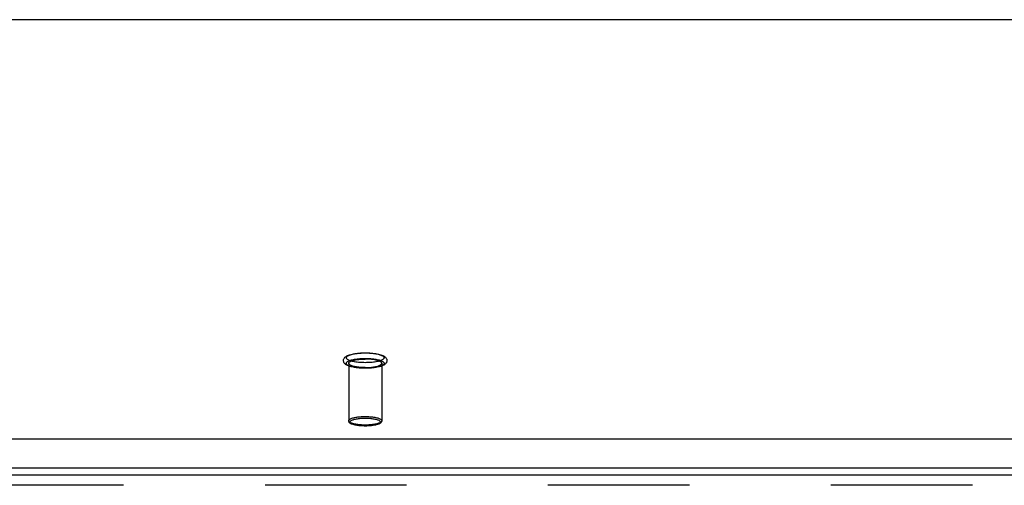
# Model space of a CAD drawing. Header units: inches. Extents: x 0 to 193, y 0 to 125.
# Tile 169 of 256: x 36.26 to 43.66, y 90.84 to 94.34. Entities that reach past the tile are written whole.
import ezdxf

# ---------------------------------------------------------------- set-up
doc = ezdxf.new("R2010")
doc.units = ezdxf.units.IN
doc.header["$LTSCALE"] = 10.635988
doc.header["$MEASUREMENT"] = 0
doc.linetypes.add('HIDDEN', pattern=[0.2, 0.1, -0.1])
doc.layers.get('0').update_dxf_attribs({"linetype": 'CONTINUOUS'})
doc.layers.add('DEFAULT_2', color=8, linetype='HIDDEN')
doc.layers.add('LEFTHAND_DOOR_ASSEMBLY', color=7, linetype='CONTINUOUS')

msp = doc.modelspace()

# ---------------------------------------------------------------- linework, layer by layer
at = {"color": 7, "linetype": 'Continuous'}
for p, q in [((86.7629, 94.3382), (30.9539, 94.3382)), ((30.5928, 91.1893), (87.124, 91.1893)), ((30.6084, 90.971), (87.1084, 90.971))]:
    msp.add_line(p, q, dxfattribs=at)
at = {"layer": 'DEFAULT_2', "color": 8, "linetype": 'HIDDEN'}
for p, q in [((38.7344, 91.757), (38.7344, 91.3252)), ((38.9824, 91.757), (38.9824, 91.3252))]:
    msp.add_line(p, q, dxfattribs=at)
for points in [[(38.8584, 91.7195), (38.8467, 91.7196), (38.835, 91.72), (38.8235, 91.7206), (38.8121, 91.7214), (38.801, 91.7225), (38.7901, 91.7238), (38.7796, 91.7254), (38.7694, 91.7272), (38.7596, 91.7293), (38.7502, 91.7316), (38.7412, 91.7342), (38.7332, 91.7371), (38.7262, 91.7399), (38.7202, 91.7429), (38.715, 91.746), (38.7104, 91.7492), (38.7065, 91.7526), (38.7031, 91.7562), (38.7003, 91.76), (38.698, 91.764), (38.6964, 91.7682), (38.6953, 91.7725), (38.6949, 91.7769), (38.6951, 91.7813), (38.6959, 91.7857), (38.6974, 91.7901), (38.6995, 91.7943), (38.7023, 91.7984), (38.7057, 91.8022), (38.7097, 91.8058), (38.7143, 91.8091), (38.7196, 91.8123), (38.7258, 91.8154), (38.7328, 91.8183), (38.741, 91.8212), (38.75, 91.8239), (38.7594, 91.8262), (38.7693, 91.8283), (38.7795, 91.8301), (38.7901, 91.8317), (38.8009, 91.833), (38.8121, 91.8341), (38.8235, 91.8349), (38.835, 91.8355), (38.8467, 91.8359), (38.8584, 91.836)], [(38.8584, 91.7618), (38.8478, 91.7619), (38.8374, 91.7622), (38.827, 91.7627), (38.8167, 91.7634), (38.8067, 91.7643), (38.7969, 91.7654), (38.7875, 91.7667), (38.7785, 91.7681), (38.77, 91.7698), (38.7619, 91.7716), (38.7544, 91.7735), (38.7474, 91.7756), (38.7411, 91.7778), (38.7354, 91.7801), (38.7305, 91.7826), (38.7262, 91.7851), (38.7227, 91.7877), (38.7199, 91.7903), (38.718, 91.793), (38.7168, 91.7958), (38.7164, 91.7985), (38.7168, 91.8013), (38.718, 91.804), (38.7199, 91.8067), (38.7227, 91.8094), (38.7262, 91.812), (38.7305, 91.8145), (38.7354, 91.8169), (38.7411, 91.8193), (38.7474, 91.8215), (38.7544, 91.8236), (38.7619, 91.8255), (38.77, 91.8273), (38.7785, 91.8289), (38.7875, 91.8304), (38.7969, 91.8317), (38.8067, 91.8328), (38.8167, 91.8337), (38.827, 91.8344), (38.8374, 91.8349), (38.8478, 91.8352), (38.8584, 91.8353)], [(38.8584, 91.7202), (38.8478, 91.7203), (38.8374, 91.7206), (38.827, 91.7212), (38.8167, 91.7219), (38.8067, 91.7228), (38.7969, 91.7239), (38.7875, 91.7251), (38.7785, 91.7266), (38.77, 91.7282), (38.7619, 91.73), (38.7544, 91.732), (38.7474, 91.7341), (38.7411, 91.7363), (38.7354, 91.7386), (38.7305, 91.741), (38.7262, 91.7436), (38.7227, 91.7462), (38.7199, 91.7488), (38.718, 91.7515), (38.7168, 91.7542), (38.7164, 91.757), (38.7168, 91.7597), (38.718, 91.7625), (38.7199, 91.7652), (38.7227, 91.7678), (38.7262, 91.7704), (38.7305, 91.773), (38.7354, 91.7754), (38.7411, 91.7777), (38.7474, 91.7799), (38.7544, 91.782), (38.7619, 91.784), (38.77, 91.7858), (38.7785, 91.7874), (38.7875, 91.7888), (38.7969, 91.7901), (38.8067, 91.7912), (38.8167, 91.7921), (38.827, 91.7928), (38.8374, 91.7933), (38.8478, 91.7936), (38.8584, 91.7937)], [(38.7344, 91.757), (38.7348, 91.7595), (38.7359, 91.762), (38.7378, 91.7645), (38.7404, 91.7669), (38.7438, 91.7693), (38.7479, 91.7716), (38.7526, 91.7738), (38.7581, 91.7759), (38.7641, 91.7778), (38.7707, 91.7797), (38.7778, 91.7814), (38.7855, 91.783), (38.7936, 91.7844), (38.8021, 91.7856), (38.8109, 91.7866), (38.8201, 91.7875), (38.8294, 91.7882), (38.839, 91.7887), (38.8486, 91.789), (38.8584, 91.7891)], [(38.8584, 91.836), (38.8701, 91.8359), (38.8817, 91.8355), (38.8933, 91.8349), (38.9046, 91.8341), (38.9158, 91.833), (38.9266, 91.8317), (38.9372, 91.8301), (38.9473, 91.8283), (38.9572, 91.8263), (38.9665, 91.8239), (38.9755, 91.8213), (38.9836, 91.8185), (38.9905, 91.8156), (38.9965, 91.8126), (39.0018, 91.8095), (39.0063, 91.8063), (39.0103, 91.8029), (39.0137, 91.7993), (39.0165, 91.7955), (39.0187, 91.7915), (39.0204, 91.7873), (39.0214, 91.783), (39.0219, 91.7786), (39.0217, 91.7742), (39.0208, 91.7698), (39.0194, 91.7654), (39.0172, 91.7612), (39.0144, 91.7572), (39.011, 91.7534), (39.007, 91.7498), (39.0024, 91.7464), (38.9971, 91.7432), (38.991, 91.7402), (38.9839, 91.7372), (38.9757, 91.7343), (38.9667, 91.7316), (38.9573, 91.7293), (38.9475, 91.7272), (38.9372, 91.7254), (38.9267, 91.7238), (38.9158, 91.7225), (38.9046, 91.7214), (38.8933, 91.7206), (38.8817, 91.72), (38.8701, 91.7196), (38.8584, 91.7195)], [(38.8584, 91.8353), (38.8689, 91.8352), (38.8794, 91.8349), (38.8898, 91.8344), (38.9, 91.8337), (38.91, 91.8328), (38.9198, 91.8317), (38.9292, 91.8304), (38.9382, 91.8289), (38.9468, 91.8273), (38.9548, 91.8255), (38.9624, 91.8236), (38.9693, 91.8215), (38.9756, 91.8193), (38.9813, 91.8169), (38.9863, 91.8145), (38.9905, 91.812), (38.994, 91.8094), (38.9968, 91.8067), (38.9988, 91.804), (39, 91.8013), (39.0004, 91.7985), (39, 91.7958), (38.9988, 91.793), (38.9968, 91.7903), (38.994, 91.7877), (38.9905, 91.7851), (38.9863, 91.7826), (38.9813, 91.7801), (38.9756, 91.7778), (38.9693, 91.7756), (38.9624, 91.7735), (38.9548, 91.7716), (38.9468, 91.7698), (38.9382, 91.7681), (38.9292, 91.7667), (38.9198, 91.7654), (38.91, 91.7643), (38.9, 91.7634), (38.8898, 91.7627), (38.8794, 91.7622), (38.8689, 91.7619), (38.8584, 91.7618)], [(38.8584, 91.7937), (38.8689, 91.7936), (38.8794, 91.7933), (38.8898, 91.7928), (38.9, 91.7921), (38.91, 91.7912), (38.9198, 91.7901), (38.9292, 91.7888), (38.9382, 91.7874), (38.9468, 91.7858), (38.9548, 91.784), (38.9624, 91.782), (38.9693, 91.7799), (38.9756, 91.7777), (38.9813, 91.7754), (38.9863, 91.773), (38.9905, 91.7704), (38.994, 91.7678), (38.9968, 91.7652), (38.9988, 91.7625), (39, 91.7597), (39.0004, 91.757), (39, 91.7542), (38.9988, 91.7515), (38.9968, 91.7488), (38.994, 91.7462), (38.9905, 91.7436), (38.9863, 91.741), (38.9813, 91.7386), (38.9756, 91.7363), (38.9693, 91.7341), (38.9624, 91.732), (38.9548, 91.73), (38.9468, 91.7282), (38.9382, 91.7266), (38.9292, 91.7251), (38.9198, 91.7239), (38.91, 91.7228), (38.9, 91.7219), (38.8898, 91.7212), (38.8794, 91.7206), (38.8689, 91.7203), (38.8584, 91.7202)], [(38.9824, 91.757), (38.982, 91.7595), (38.9808, 91.762), (38.9789, 91.7645), (38.9763, 91.7669), (38.9729, 91.7693), (38.9689, 91.7716), (38.9641, 91.7738), (38.9587, 91.7759), (38.9527, 91.7778), (38.9461, 91.7797), (38.9389, 91.7814), (38.9313, 91.783), (38.9232, 91.7844), (38.9147, 91.7856), (38.9058, 91.7866), (38.8967, 91.7875), (38.8873, 91.7882), (38.8778, 91.7887), (38.8681, 91.789), (38.8584, 91.7891)], [(38.8584, 91.7249), (38.8486, 91.725), (38.839, 91.7253), (38.8294, 91.7258), (38.8201, 91.7265), (38.8109, 91.7273), (38.8021, 91.7284), (38.7936, 91.7296), (38.7855, 91.731), (38.7778, 91.7326), (38.7707, 91.7343), (38.7641, 91.7362), (38.7581, 91.7381), (38.7526, 91.7402), (38.7479, 91.7424), (38.7438, 91.7447), (38.7404, 91.7471), (38.7378, 91.7495), (38.7359, 91.752), (38.7348, 91.7545), (38.7344, 91.757)], [(38.8584, 91.7249), (38.8681, 91.725), (38.8778, 91.7253), (38.8873, 91.7258), (38.8967, 91.7265), (38.9058, 91.7273), (38.9147, 91.7284), (38.9232, 91.7296), (38.9313, 91.731), (38.9389, 91.7326), (38.9461, 91.7343), (38.9527, 91.7362), (38.9587, 91.7381), (38.9641, 91.7402), (38.9689, 91.7424), (38.9729, 91.7447), (38.9763, 91.7471), (38.9789, 91.7495), (38.9808, 91.752), (38.982, 91.7545), (38.9824, 91.757)], [(38.7344, 91.3252), (38.7348, 91.3278), (38.7359, 91.3303), (38.7379, 91.3328), (38.7406, 91.3353), (38.744, 91.3377), (38.7482, 91.34), (38.7531, 91.3422), (38.7586, 91.3443), (38.7648, 91.3463), (38.7715, 91.3481), (38.7788, 91.3498), (38.7867, 91.3514), (38.795, 91.3528), (38.8037, 91.354), (38.8127, 91.3551), (38.8219, 91.3559), (38.8312, 91.3565), (38.8404, 91.357), (38.8495, 91.3572), (38.8584, 91.3573)], [(38.8584, 91.2861), (38.8502, 91.2861), (38.8419, 91.2864), (38.8334, 91.2868), (38.8249, 91.2874), (38.8164, 91.2881), (38.8081, 91.2891), (38.8001, 91.2902), (38.7925, 91.2915), (38.7853, 91.2929), (38.7786, 91.2945), (38.7724, 91.2962), (38.7667, 91.298), (38.7616, 91.3), (38.7571, 91.302), (38.7533, 91.3041), (38.7501, 91.3063), (38.7476, 91.3086), (38.7458, 91.3109), (38.7447, 91.3132), (38.7444, 91.3156), (38.7447, 91.3179), (38.7458, 91.3202), (38.7476, 91.3225), (38.7501, 91.3248), (38.7533, 91.327), (38.7571, 91.3291), (38.7616, 91.3312), (38.7667, 91.3331), (38.7723, 91.3349), (38.7785, 91.3366), (38.7852, 91.3382), (38.7924, 91.3396), (38.8001, 91.3409), (38.8081, 91.342), (38.8164, 91.343), (38.8248, 91.3438), (38.8334, 91.3444), (38.8419, 91.3448), (38.8502, 91.345), (38.8584, 91.3451)], [(38.8584, 91.3573), (38.8672, 91.3572), (38.8763, 91.357), (38.8855, 91.3565), (38.8948, 91.3559), (38.904, 91.3551), (38.913, 91.354), (38.9217, 91.3528), (38.93, 91.3514), (38.9379, 91.3499), (38.9452, 91.3481), (38.9519, 91.3463), (38.9581, 91.3443), (38.9636, 91.3422), (38.9685, 91.34), (38.9727, 91.3377), (38.9761, 91.3353), (38.9789, 91.3328), (38.9808, 91.3303), (38.982, 91.3278), (38.9824, 91.3252)], [(38.8584, 91.3451), (38.8666, 91.345), (38.8749, 91.3448), (38.8834, 91.3444), (38.8919, 91.3438), (38.9003, 91.343), (38.9086, 91.3421), (38.9166, 91.3409), (38.9243, 91.3396), (38.9315, 91.3382), (38.9382, 91.3366), (38.9444, 91.3349), (38.9501, 91.3331), (38.9551, 91.3312), (38.9596, 91.3291), (38.9635, 91.327), (38.9666, 91.3248), (38.9691, 91.3225), (38.9709, 91.3202), (38.972, 91.3179), (38.9724, 91.3156), (38.972, 91.3132), (38.9709, 91.3109), (38.9691, 91.3086), (38.9667, 91.3063), (38.9635, 91.3041), (38.9596, 91.302), (38.9552, 91.3), (38.9501, 91.298), (38.9444, 91.2962), (38.9382, 91.2945), (38.9315, 91.2929), (38.9243, 91.2915), (38.9166, 91.2902), (38.9086, 91.2891), (38.9004, 91.2881), (38.8919, 91.2874), (38.8834, 91.2868), (38.8749, 91.2864), (38.8666, 91.2861), (38.8584, 91.2861)], [(38.8584, 91.2931), (38.8495, 91.2932), (38.8404, 91.2935), (38.8312, 91.2939), (38.8219, 91.2946), (38.8127, 91.2954), (38.8037, 91.2964), (38.795, 91.2976), (38.7867, 91.299), (38.7789, 91.3006), (38.7716, 91.3023), (38.7648, 91.3042), (38.7586, 91.3062), (38.7531, 91.3083), (38.7482, 91.3105), (38.7441, 91.3128), (38.7406, 91.3152), (38.7379, 91.3176), (38.7359, 91.3201), (38.7348, 91.3227), (38.7344, 91.3252)], [(38.8584, 91.2857), (38.8493, 91.2858), (38.8402, 91.2861), (38.8313, 91.2865), (38.8224, 91.2872), (38.8138, 91.288), (38.8054, 91.289), (38.7973, 91.2902), (38.7895, 91.2915), (38.7821, 91.293), (38.775, 91.2948), (38.7683, 91.2967), (38.762, 91.2987), (38.7564, 91.301), (38.7514, 91.3034), (38.7473, 91.3057), (38.7438, 91.3082), (38.7409, 91.3107), (38.7386, 91.3134), (38.7367, 91.3163), (38.7354, 91.3192), (38.7346, 91.3222), (38.7344, 91.3252)], [(38.9824, 91.3252), (38.982, 91.3227), (38.9808, 91.3202), (38.9789, 91.3177), (38.9762, 91.3152), (38.9727, 91.3128), (38.9685, 91.3105), (38.9637, 91.3083), (38.9581, 91.3062), (38.952, 91.3042), (38.9452, 91.3023), (38.9379, 91.3006), (38.9301, 91.299), (38.9218, 91.2976), (38.9131, 91.2964), (38.9041, 91.2954), (38.8949, 91.2946), (38.8856, 91.2939), (38.8763, 91.2935), (38.8673, 91.2932), (38.8584, 91.2931)], [(38.9824, 91.3252), (38.9821, 91.3222), (38.9813, 91.3192), (38.98, 91.3163), (38.9781, 91.3134), (38.9757, 91.3107), (38.9728, 91.3081), (38.9693, 91.3057), (38.9652, 91.3033), (38.9602, 91.3009), (38.9545, 91.2987), (38.9483, 91.2966), (38.9416, 91.2947), (38.9345, 91.293), (38.927, 91.2915), (38.9193, 91.2902), (38.9112, 91.289), (38.9028, 91.288), (38.8942, 91.2872), (38.8854, 91.2865), (38.8765, 91.2861), (38.8674, 91.2858), (38.8584, 91.2857)]]:
    msp.add_lwpolyline(points, dxfattribs=at)
at = {"layer": 'LEFTHAND_DOOR_ASSEMBLY', "color": 3, "linetype": 'Continuous'}
msp.add_line((58.3136, 90.9157), (29.5271, 90.9157), dxfattribs=at)
at = {"layer": 'LEFTHAND_DOOR_ASSEMBLY', "color": 8, "linetype": 'HIDDEN'}
msp.add_line((58.3136, 90.8407), (29.5271, 90.8407), dxfattribs=at)

doc.saveas('drawing.dxf')
